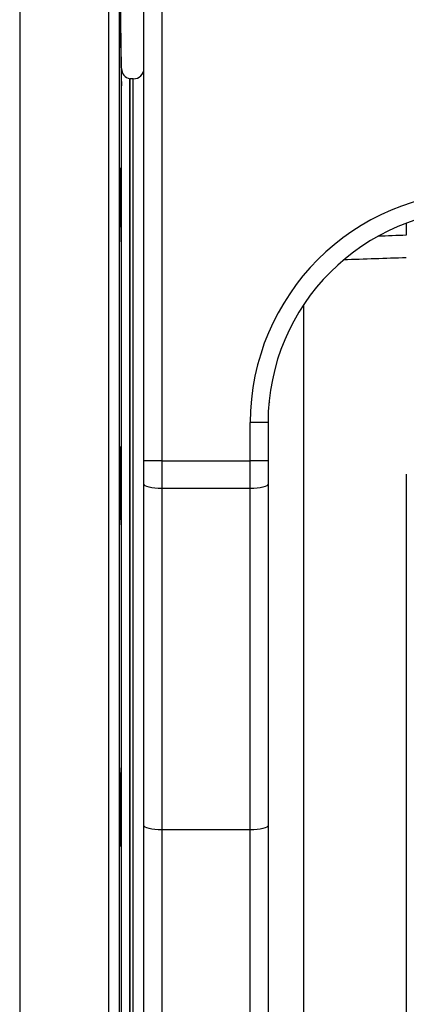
# Model space of a CAD drawing. Header units: millimetres. Extents: x 10 to 1715, y 7 to 2006.
# Tile 8 of 15: x 983 to 1092, y 256 to 534. Entities that reach past the tile are written whole.
import ezdxf

# ---------------------------------------------------------------- set-up
doc = ezdxf.new("R2010")
doc.units = ezdxf.units.MM

msp = doc.modelspace()

# ---------------------------------------------------------------- linework, layer by layer
at = {"color": 8, "linetype": 'Continuous', "lineweight": 25}
for p, q in [((982.99, 559.58), (982.99, 154.58)), ((1008.09, 154.58), (1008.09, 559.55)), ((1011.09, 556.63), (1011.09, 157.53)), ((1011.73, 357.08), (1011.73, 519.95)), ((1015.04, 197.08), (1015.04, 517.08)), ((1063.04, 453.33), (1063.04, 214.58)), ((1011.73, 194.21), (1011.73, 357.08)), ((1023.04, 305.31), (1023.04, 157.08)), ((1048.04, 157.08), (1048.04, 305.31))]:
    msp.add_line(p, q, dxfattribs=at)
at = {"color": 7, "linetype": 'Continuous', "lineweight": 25}
for p, q in [((1011.73, 519.95), (1011.09, 556.63)), ((1018.04, 409.34), (1018.04, 547.08)), ((1023.04, 547.08), (1023.04, 409.34)), ((1015.04, 517.08), (1014.04, 517.08)), ((1014.04, 357.08), (1014.04, 517.08)), ((1014.04, 517.08), (1014.04, 197.08)), ((1092.04, 476.37), (1092.04, 472.97)), ((1048.04, 409.34), (1048.04, 420.16)), ((1053.04, 420.16), (1048.04, 420.16)), ((1053.04, 420.16), (1053.04, 409.34)), ((1018.04, 402.87), (1018.04, 409.34)), ((1023.04, 409.34), (1018.04, 409.34)), ((1023.04, 409.34), (1023.04, 401.57)), ((1023.04, 409.34), (1048.04, 409.34)), ((1048.04, 401.57), (1048.04, 409.34)), ((1053.04, 409.34), (1048.04, 409.34)), ((1053.04, 409.34), (1053.04, 402.87)), ((1092.04, 405.58), (1092.04, 394.22)), ((1018.04, 306.61), (1018.04, 402.87)), ((1053.04, 402.87), (1053.04, 306.61)), ((1048.04, 401.57), (1023.04, 401.57)), ((1023.04, 401.57), (1023.04, 305.31)), ((1048.04, 305.31), (1048.04, 401.57)), ((1092.04, 394.2), (1092.04, 357.09)), ((1014.04, 197.08), (1014.04, 357.08)), ((1092.04, 357.09), (1092.04, 214.58)), ((1018.04, 162.08), (1018.04, 306.61)), ((1053.04, 306.61), (1053.04, 162.08)), ((1048.04, 305.31), (1023.04, 305.31))]:
    msp.add_line(p, q, dxfattribs=at)
at = {"color": 7, "linetype": 'Continuous', "lineweight": 25, "flags": 128}
for points in [[(1023.04, 401.57), (1022.07, 401.6), (1021.13, 401.67), (1020.26, 401.79), (1019.51, 401.95), (1018.88, 402.15), (1018.42, 402.37), (1018.14, 402.62), (1018.04, 402.87)], [(1053.04, 402.87), (1052.94, 402.62), (1052.66, 402.37), (1052.2, 402.15), (1051.58, 401.95), (1050.82, 401.79), (1049.95, 401.67), (1049.02, 401.6), (1048.04, 401.57)], [(1023.04, 305.31), (1022.07, 305.34), (1021.13, 305.41), (1020.26, 305.53), (1019.51, 305.69), (1018.88, 305.89), (1018.42, 306.11), (1018.14, 306.36), (1018.04, 306.61)], [(1053.04, 306.61), (1052.94, 306.36), (1052.66, 306.11), (1052.2, 305.89), (1051.58, 305.69), (1050.82, 305.53), (1049.95, 305.41), (1049.02, 305.34), (1048.04, 305.31)]]:
    msp.add_lwpolyline(points, dxfattribs=at)
at = {"color": 7, "linetype": 'Continuous', "lineweight": 25}
for centre, start, end in [((1014.73, 520), 181, 256.6766), ((1015.04, 520.08), 270, 0)]:
    msp.add_arc(centre, 3, start, end, dxfattribs=at)
at = {"color": 8, "linetype": 'Continuous', "lineweight": 25}
msp.add_arc((1055.67, 426.75), 2.42, 194.8052, 204.168, dxfattribs=at)
at = {"color": 7, "linetype": 'Continuous', "lineweight": 25}
for major_axis, ratio, start_param, end_param in [((0, -65.01), 0.999848, 3.141593, 4.712389), ((0, 60.01), 0.999822, 0, 1.570796)]:
    msp.add_ellipse((1113.04, 420.16), major_axis=major_axis, ratio=ratio, start_param=start_param, end_param=end_param, dxfattribs=at)
at = {"color": 8, "linetype": 'Continuous', "lineweight": 25}
for centre, major_axis, ratio, start_param, end_param in [((1568.94, 359.58), (2814.47, 73.9), 0.045355, 1.739872, 1.742753), ((1569.2, 357.08), (2814.47, 71.39), 0.04382, 1.740046, 1.746421)]:
    msp.add_ellipse(centre, major_axis=major_axis, ratio=ratio, start_param=start_param, end_param=end_param, dxfattribs=at)
at = {"color": 7, "linetype": 'Continuous', "lineweight": 25}
for points in [[(1011.69, 515.49), (1011.68, 515.68), (1011.67, 515.93), (1011.66, 516.41), (1011.65, 516.58), (1011.64, 516.96), (1011.64, 517.17), (1011.62, 517.83), (1011.61, 518.32), (1011.6, 519.13), (1011.59, 519.42), (1011.58, 520), (1011.57, 520.31), (1011.55, 521.24), (1011.54, 521.89), (1011.52, 522.92), (1011.51, 523.27), (1011.5, 523.97), (1011.49, 524.68), (1011.48, 525.39), (1011.47, 526.11), (1011.46, 526.47), (1011.44, 527.56), (1011.43, 528.27), (1011.42, 529.31), (1011.41, 529.65), (1011.4, 530.33), (1011.4, 530.66), (1011.38, 531.63), (1011.37, 532.24), (1011.36, 533.09), (1011.36, 533.37), (1011.35, 533.9), (1011.35, 534.15), (1011.34, 534.86), (1011.34, 535.28), (1011.33, 536), (1011.33, 536.3), (1011.33, 536.65), (1011.33, 536.74), (1011.33, 536.91), (1011.33, 536.97), (1011.33, 537.12), (1011.33, 537.14), (1011.34, 537.05), (1011.35, 536.93), (1011.36, 536.56), (1011.37, 536.3), (1011.38, 535.82), (1011.38, 535.65), (1011.39, 535.27), (1011.4, 534.86), (1011.41, 534.4), (1011.42, 533.9), (1011.43, 533.64), (1011.44, 532.83), (1011.45, 532.24), (1011.47, 531.31), (1011.48, 530.99), (1011.49, 530.33), (1011.5, 529.99), (1011.51, 528.97), (1011.53, 528.28), (1011.55, 527.2), (1011.55, 526.84), (1011.56, 526.12), (1011.57, 525.76), (1011.59, 524.69), (1011.6, 523.98), (1011.62, 522.93), (1011.62, 522.58), (1011.63, 521.91), (1011.64, 521.25), (1011.65, 520.62), (1011.66, 520.01), (1011.67, 519.71), (1011.68, 518.85), (1011.69, 518.33), (1011.7, 517.38), (1011.7, 516.95), (1011.71, 516.23), (1011.71, 515.94), (1011.71, 515.59), (1011.71, 515.49), (1011.71, 515.32), (1011.71, 515.26), (1011.71, 515.12), (1011.71, 515.09), (1011.7, 515.19), (1011.69, 515.3), (1011.69, 515.49)], [(1011.69, 470.2), (1011.68, 470.01), (1011.67, 469.89), (1011.66, 469.82), (1011.65, 469.82), (1011.64, 469.84), (1011.64, 469.87), (1011.62, 470.01), (1011.61, 470.17), (1011.6, 470.52), (1011.59, 470.65), (1011.58, 470.95), (1011.57, 471.12), (1011.55, 471.66), (1011.54, 472.07), (1011.52, 472.79), (1011.51, 473.04), (1011.5, 473.57), (1011.49, 474.11), (1011.48, 474.7), (1011.47, 475.32), (1011.46, 475.63), (1011.44, 476.61), (1011.43, 477.28), (1011.42, 478.32), (1011.41, 478.67), (1011.4, 479.38), (1011.4, 479.75), (1011.38, 480.82), (1011.37, 481.54), (1011.36, 482.61), (1011.36, 482.97), (1011.35, 483.67), (1011.35, 484.02), (1011.34, 485.04), (1011.34, 485.69), (1011.33, 486.95), (1011.33, 487.53), (1011.33, 488.34), (1011.33, 488.6), (1011.33, 489.09), (1011.33, 489.33), (1011.33, 489.99), (1011.33, 490.37), (1011.34, 491), (1011.35, 491.26), (1011.36, 491.63), (1011.37, 491.75), (1011.38, 491.82), (1011.38, 491.83), (1011.39, 491.8), (1011.4, 491.75), (1011.41, 491.62), (1011.42, 491.46), (1011.43, 491.36), (1011.44, 491.01), (1011.45, 490.71), (1011.47, 490.17), (1011.48, 489.98), (1011.49, 489.56), (1011.5, 489.33), (1011.51, 488.62), (1011.53, 488.1), (1011.55, 487.24), (1011.55, 486.94), (1011.56, 486.33), (1011.57, 486.01), (1011.59, 485.05), (1011.6, 484.38), (1011.62, 483.33), (1011.62, 482.97), (1011.63, 482.26), (1011.64, 481.55), (1011.65, 480.83), (1011.66, 480.11), (1011.67, 479.75), (1011.68, 478.68), (1011.69, 477.98), (1011.7, 476.62), (1011.7, 475.95), (1011.71, 474.71), (1011.71, 474.12), (1011.71, 473.31), (1011.71, 473.05), (1011.71, 472.55), (1011.71, 472.32), (1011.71, 471.66), (1011.71, 471.28), (1011.7, 470.64), (1011.69, 470.38), (1011.69, 470.2)], [(1011.69, 394.59), (1011.68, 394.08), (1011.67, 393.62), (1011.66, 393.03), (1011.65, 392.84), (1011.64, 392.5), (1011.64, 392.35), (1011.62, 391.93), (1011.61, 391.72), (1011.6, 391.51), (1011.59, 391.46), (1011.58, 391.39), (1011.57, 391.37), (1011.55, 391.37), (1011.54, 391.44), (1011.52, 391.65), (1011.51, 391.74), (1011.5, 391.95), (1011.49, 392.19), (1011.48, 392.5), (1011.47, 392.84), (1011.46, 393.03), (1011.44, 393.63), (1011.43, 394.08), (1011.42, 394.84), (1011.41, 395.11), (1011.4, 395.67), (1011.4, 395.96), (1011.38, 396.86), (1011.37, 397.49), (1011.36, 398.49), (1011.36, 398.83), (1011.35, 399.52), (1011.35, 399.87), (1011.34, 400.93), (1011.34, 401.64), (1011.33, 403.09), (1011.33, 403.81), (1011.33, 404.86), (1011.33, 405.21), (1011.33, 405.9), (1011.33, 406.25), (1011.33, 407.25), (1011.33, 407.88), (1011.34, 409.07), (1011.35, 409.64), (1011.36, 410.66), (1011.37, 411.11), (1011.38, 411.71), (1011.38, 411.9), (1011.39, 412.24), (1011.4, 412.55), (1011.41, 412.79), (1011.42, 413), (1011.43, 413.09), (1011.44, 413.3), (1011.45, 413.37), (1011.47, 413.37), (1011.48, 413.35), (1011.49, 413.28), (1011.5, 413.23), (1011.51, 413.02), (1011.53, 412.81), (1011.55, 412.4), (1011.55, 412.25), (1011.56, 411.91), (1011.57, 411.72), (1011.59, 411.12), (1011.6, 410.67), (1011.62, 409.9), (1011.62, 409.63), (1011.63, 409.08), (1011.64, 408.5), (1011.65, 407.89), (1011.66, 407.25), (1011.67, 406.92), (1011.68, 405.92), (1011.69, 405.23), (1011.7, 403.83), (1011.7, 403.1), (1011.71, 401.66), (1011.71, 400.95), (1011.71, 399.88), (1011.71, 399.53), (1011.71, 398.84), (1011.71, 398.5), (1011.71, 397.51), (1011.71, 396.87), (1011.7, 395.66), (1011.69, 395.11), (1011.69, 394.59)], [(1011.69, 308.94), (1011.68, 308.23), (1011.67, 307.56), (1011.66, 306.6), (1011.65, 306.28), (1011.64, 305.67), (1011.64, 305.37), (1011.62, 304.51), (1011.61, 303.99), (1011.6, 303.28), (1011.59, 303.05), (1011.58, 302.63), (1011.57, 302.44), (1011.55, 301.9), (1011.54, 301.6), (1011.52, 301.25), (1011.51, 301.15), (1011.5, 300.99), (1011.49, 300.86), (1011.48, 300.8), (1011.47, 300.78), (1011.46, 300.79), (1011.44, 300.86), (1011.43, 300.97), (1011.42, 301.25), (1011.41, 301.36), (1011.4, 301.62), (1011.4, 301.76), (1011.38, 302.24), (1011.37, 302.62), (1011.36, 303.27), (1011.36, 303.51), (1011.35, 304), (1011.35, 304.26), (1011.34, 305.07), (1011.34, 305.65), (1011.33, 306.91), (1011.33, 307.57), (1011.33, 308.58), (1011.33, 308.93), (1011.33, 309.63), (1011.33, 309.99), (1011.33, 311.06), (1011.33, 311.78), (1011.34, 313.21), (1011.35, 313.94), (1011.36, 315.32), (1011.37, 316), (1011.38, 316.97), (1011.38, 317.29), (1011.39, 317.9), (1011.4, 318.49), (1011.41, 319.04), (1011.42, 319.56), (1011.43, 319.81), (1011.44, 320.53), (1011.45, 320.95), (1011.47, 321.49), (1011.48, 321.65), (1011.49, 321.95), (1011.5, 322.08), (1011.51, 322.43), (1011.53, 322.59), (1011.55, 322.74), (1011.55, 322.77), (1011.56, 322.79), (1011.57, 322.79), (1011.59, 322.72), (1011.6, 322.6), (1011.62, 322.32), (1011.62, 322.21), (1011.63, 321.96), (1011.64, 321.67), (1011.65, 321.32), (1011.66, 320.94), (1011.67, 320.74), (1011.68, 320.08), (1011.69, 319.59), (1011.7, 318.51), (1011.7, 317.91), (1011.71, 316.67), (1011.71, 316.02), (1011.71, 314.99), (1011.71, 314.64), (1011.71, 313.94), (1011.71, 313.59), (1011.71, 312.52), (1011.71, 311.8), (1011.7, 310.35), (1011.69, 309.64), (1011.69, 308.94)]]:
    msp.add_open_spline(points, degree=3, knots=[0, 0, 0, 0, 0.03125, 0.03125, 0.046875, 0.046875, 0.0625, 0.0625, 0.09375, 0.09375, 0.109375, 0.109375, 0.125, 0.125, 0.15625, 0.15625, 0.171875, 0.171875, 0.1875, 0.203125, 0.203125, 0.21875, 0.21875, 0.25, 0.25, 0.265625, 0.265625, 0.28125, 0.28125, 0.3125, 0.3125, 0.328125, 0.328125, 0.34375, 0.34375, 0.375, 0.375, 0.40625, 0.40625, 0.421875, 0.421875, 0.4375, 0.4375, 0.46875, 0.46875, 0.5, 0.5, 0.53125, 0.53125, 0.546875, 0.546875, 0.5625, 0.578125, 0.578125, 0.59375, 0.59375, 0.625, 0.625, 0.640625, 0.640625, 0.65625, 0.65625, 0.6875, 0.6875, 0.703125, 0.703125, 0.71875, 0.71875, 0.75, 0.75, 0.765625, 0.765625, 0.78125, 0.796875, 0.796875, 0.8125, 0.8125, 0.84375, 0.84375, 0.875, 0.875, 0.90625, 0.90625, 0.921875, 0.921875, 0.9375, 0.9375, 0.96875, 0.96875, 1, 1, 1, 1], dxfattribs=at)

doc.saveas('drawing.dxf')
